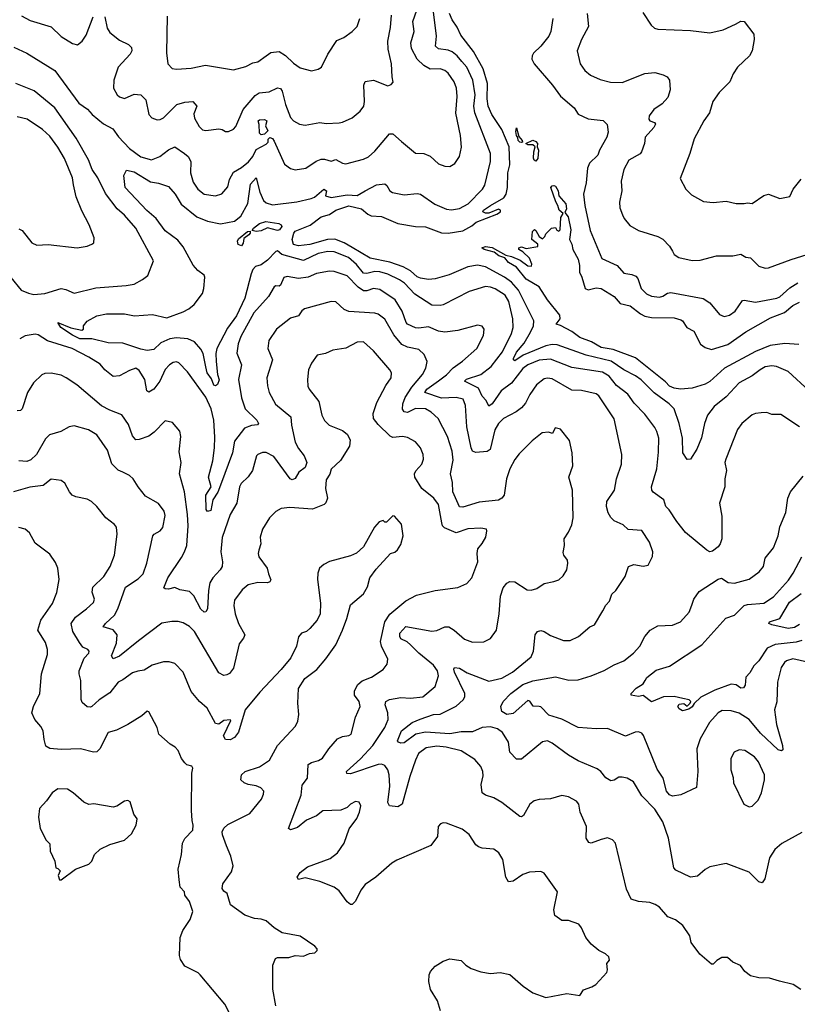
# Model space of a CAD drawing. Extents: x 1245432 to 1420865, y 606325 to 671314.
# Tile 37 of 256: x 1266260 to 1271042, y 653764 to 659817. Entities that reach past the tile are written whole.
import ezdxf

# ---------------------------------------------------------------- set-up
doc = ezdxf.new("R2010")
doc.units = 0

msp = doc.modelspace()

# ---------------------------------------------------------------- linework, layer by layer
at = {"layer": '0CON20XD'}
for points in [[(1268607.6, 659067.6), (1268695, 658997.1), (1268745, 658994.4), (1268785, 658977.8), (1268835, 658930), (1268875, 658915.8), (1268905.7, 658914.3), (1268936.4, 658933.6), (1268964.2, 658975), (1268976.4, 659033.6), (1268971.8, 659105), (1268943, 659243), (1268951.2, 659345), (1268945.3, 659395), (1268932.7, 659435), (1268895, 659487.5), (1268875, 659504.6), (1268845, 659513.8), (1268785, 659511.8), (1268745, 659534.5), (1268704.5, 659575), (1268669.2, 659639.2), (1268664.5, 659675), (1268685.6, 659745), (1268678.8, 659805), (1268702.6, 659875)], [(1266270.9, 659840.9), (1266325, 659811.2), (1266453.6, 659773.6), (1266515, 659714.4), (1266585, 659669.5), (1266615, 659661.8), (1266645, 659684.4), (1266668.5, 659721.5), (1266711.6, 659835)], [(1271054.5, 657314.5), (1270940.9, 657390.9), (1270885, 657390), (1270855, 657402), (1270820.3, 657399.7), (1270785, 657395.8), (1270765, 657387.1), (1270700, 657335), (1270675, 657296.7), (1270602.5, 657115), (1270595.8, 657095), (1270605.5, 657045.5), (1270595.6, 656995), (1270596.9, 656945), (1270563.1, 656845), (1270577.5, 656765), (1270577.5, 656625), (1270568, 656595), (1270555, 656576.7), (1270519.5, 656550.5), (1270505, 656546.2), (1270485, 656556.2), (1270355, 656664.2), (1270301.5, 656731.5), (1270254.7, 656804.7), (1270232.5, 656825), (1270220.8, 656865), (1270155, 656912.9), (1270146.9, 656925), (1270144.5, 656945), (1270177.1, 657055), (1270187.9, 657157.9), (1270189.6, 657245), (1270179.1, 657285), (1270165, 657310.8), (1270105, 657391.4), (1270039.7, 657459.7), (1269999.4, 657515), (1269929.1, 657569.1), (1269885, 657625.3), (1269845, 657650.5), (1269655, 657679.2), (1269525, 657730.5), (1269455, 657724.8), (1269385, 657696.1), (1269355, 657673.6), (1269285, 657581.8), (1269221.8, 657535), (1269165, 657455.6), (1269145, 657442), (1269129.2, 657475), (1269105, 657502), (1269081.8, 657551.8), (1268996, 657595), (1269008, 657608), (1269095.2, 657634.8), (1269159.2, 657685), (1269229.2, 657775), (1269285, 657887.5), (1269294, 657925), (1269293, 657977), (1269267.4, 658085), (1269245, 658122.7), (1269185, 658161.8), (1269155, 658173.2), (1269125, 658176.2), (1269025, 658145.6), (1268865, 658063.5), (1268845, 658059.1), (1268795, 658062.2), (1268690, 658130), (1268626.6, 658196.6), (1268595, 658218.2), (1268525, 658251.6), (1268475, 658266.7), (1268445, 658269.1), (1268395, 658257.6), (1268375, 658259.7), (1268332.3, 658312.3), (1268282.5, 658355), (1268195, 658389.3), (1268155, 658391.3), (1268095, 658378.9), (1268005, 658337.2), (1267873.3, 658373.3), (1267846.2, 658396.2), (1267835, 658392.1), (1267785, 658338.8), (1267745, 658310), (1267709.8, 658300.2), (1267695, 658281.4), (1267683.1, 658255), (1267645.2, 658105), (1267592.6, 657997.4), (1267539, 657921), (1267472.1, 657795), (1267465.7, 657765), (1267468.8, 657715), (1267476.8, 657635), (1267486.9, 657603.1), (1267477.5, 657575), (1267465, 657566.2), (1267455, 657570.4), (1267440, 657610), (1267413, 657645), (1267405, 657682), (1267388.8, 657765), (1267375, 657792.3), (1267336.2, 657836.2), (1267295, 657854.8), (1267225, 657860.2), (1267184.3, 657855), (1267129.2, 657830.8), (1267085, 657788.7), (1267045, 657783.5), (1267005, 657790.9), (1266895, 657828.2), (1266805, 657829.6), (1266705, 657854.7), (1266630, 657855), (1266585, 657876.6), (1266514.4, 657925), (1266495, 657956.2), (1266575, 657922.5), (1266642.7, 657907.3), (1266653.8, 657915), (1266653.3, 657935), (1266675.9, 657964.1), (1266735, 657996.9), (1266795, 658008.6), (1266905, 658009.5), (1266966.8, 657996.8), (1267077.5, 658005), (1267165, 657984.4), (1267265, 658020), (1267300.3, 658039.7), (1267332.9, 658067.1), (1267385.3, 658134.7), (1267393.5, 658165), (1267398.2, 658235), (1267395, 658245.8), (1267356.2, 658275), (1267327, 658307), (1267265, 658420), (1267232.2, 658462.2), (1267155, 658518.2), (1267100.6, 658595), (1267043.2, 658643.2), (1266909.4, 658785), (1266901.4, 658858.6), (1266917.5, 658892.5), (1266965, 658881.5), (1267065, 658819.6), (1267115, 658812), (1267175, 658792.1), (1267216.7, 658745), (1267252.8, 658682.8), (1267350, 658605), (1267415, 658577.5), (1267495, 658561.2), (1267582.1, 658577.9), (1267620.9, 658609.1), (1267663.3, 658686.7), (1267680.6, 658805), (1267715, 658845.7), (1267736.1, 658756.1), (1267759.7, 658705), (1267775, 658691.2), (1267815, 658678.2), (1267965, 658696.3), (1268052.8, 658717.2), (1268074, 658726), (1268130, 658775), (1268146.9, 658765), (1268140, 658735), (1268174.7, 658724.7), (1268275, 658740.2), (1268335, 658736.7), (1268384, 658765), (1268455, 658801), (1268505, 658808.7), (1268518.6, 658798.6), (1268535.4, 658765.4), (1268553.8, 658755), (1268625, 658740.5), (1268705, 658748.1), (1268725, 658744.4), (1268813.4, 658683.4), (1268885, 658651.8), (1268915, 658647.1), (1268965, 658656.4), (1269017.5, 658685), (1269105.6, 658775), (1269119.6, 658800.4), (1269155.3, 658944.7), (1269155.9, 658995), (1269059.4, 659245), (1269052.1, 659285), (1269061.4, 659355), (1269045.8, 659445), (1269009.2, 659525), (1268980.1, 659560.1), (1268950.4, 659595), (1268919.4, 659619.4), (1268895, 659629.3), (1268835, 659636.8), (1268817.5, 659655), (1268822.4, 659715), (1268805.3, 659865)], [(1266783.6, 659835), (1266799.1, 659765), (1266815, 659738.2), (1266875, 659691.5), (1266929.2, 659665), (1266948.1, 659645), (1266950.5, 659625), (1266940, 659605), (1266866.7, 659525), (1266839.4, 659445), (1266837.5, 659395), (1266860.8, 659355), (1266875, 659342.5), (1266905, 659333.1), (1266965, 659359.5), (1267005, 659355.6), (1267035.5, 659325), (1267053.8, 659233.8), (1267073.8, 659213.8), (1267105, 659201.9), (1267125, 659202.9), (1267145, 659214.4), (1267226.2, 659295), (1267275, 659310.8), (1267325, 659313.3), (1267348.8, 659285), (1267331.8, 659238.2), (1267335, 659212), (1267365, 659160.6), (1267385, 659140), (1267404.3, 659135.7), (1267484.1, 659145.9), (1267505, 659142.5), (1267525, 659130), (1267545, 659130), (1267575, 659144), (1267589.2, 659160.8), (1267634.1, 659265), (1267708.7, 659351.3), (1267733.2, 659366.8), (1267795, 659373.3), (1267845, 659398.8), (1267863.4, 659393.4), (1267875, 659378), (1267895.8, 659295), (1267926, 659215), (1267945, 659194.4), (1267981.2, 659175), (1268015, 659167.8), (1268105, 659185.6), (1268145, 659178.5), (1268225, 659182.9), (1268245, 659186), (1268305, 659213.8), (1268355, 659253.8), (1268375.7, 659285), (1268381.2, 659315), (1268376, 659415), (1268385, 659436.2), (1268435, 659444.3), (1268525, 659411.2), (1268545, 659417.5), (1268557, 659433), (1268550, 659465), (1268547.5, 659545), (1268525.4, 659635), (1268524.5, 659685), (1268540.5, 659769.5), (1268546.9, 659845)], [(1267168.1, 659838.1), (1267162.7, 659612.7), (1267172, 659545), (1267197.7, 659517.7), (1267225, 659512.5), (1267315, 659518.9), (1267403.6, 659536.4), (1267575, 659508.1), (1267650.5, 659529.5), (1267695, 659552.2), (1267725, 659557.8), (1267775, 659594.2), (1267805, 659615.7), (1267855, 659621.9), (1267895, 659597.5), (1267945, 659548.9), (1267985, 659521.2), (1268055, 659502.9), (1268095, 659512.5), (1268116.2, 659525), (1268154.3, 659605), (1268210.9, 659689.1), (1268253, 659707), (1268305, 659743.8), (1268335.6, 659774.4), (1268352.5, 659825)], [(1271114.4, 657535), (1270985, 657654.4), (1270914.5, 657684.5), (1270885, 657688.5), (1270845, 657683.1), (1270812.9, 657665), (1270765, 657627.1), (1270685, 657583.8), (1270605, 657498.2), (1270530.6, 657439.4), (1270489.2, 657385), (1270470.9, 657335), (1270453.1, 657246.9), (1270425, 657176), (1270385.7, 657114.3), (1270365, 657113.8), (1270338.9, 657155), (1270335.4, 657245), (1270315.3, 657335.3), (1270285.3, 657425.3), (1270254.4, 657455), (1270162.6, 657522.6), (1270082.3, 657602.3), (1270047.8, 657627.8), (1269975, 657664.7), (1269898.1, 657718.1), (1269744.5, 657754.5), (1269565, 657818), (1269535, 657820.4), (1269495, 657812.5), (1269356.2, 657753.8), (1269305, 657719.6), (1269296.9, 657725), (1269297.3, 657735), (1269315, 657773.3), (1269362.5, 657827.5), (1269401, 657895), (1269419.2, 657935), (1269421.6, 657965), (1269327.8, 658155), (1269285, 658203.8), (1269241.8, 658235), (1269125, 658298.4), (1269075, 658308.8), (1269015, 658298.4), (1268902, 658248), (1268815, 658224.2), (1268775, 658220.3), (1268725, 658228.6), (1268705, 658237.1), (1268663.5, 658273.5), (1268617.4, 658297.4), (1268535.4, 658325.4), (1268415, 658351.2), (1268305, 658416.1), (1268255.8, 658445.8), (1268197.8, 658467.8), (1268153.4, 658466.6), (1268045, 658434.7), (1267975, 658426.8), (1267945, 658434.6), (1267935.4, 658465), (1267945.7, 658505), (1267955, 658517.7), (1268046.5, 658553.5), (1268115, 658605.9), (1268165, 658619.4), (1268205, 658646.1), (1268285, 658672.6), (1268361.9, 658655), (1268400.6, 658620.6), (1268421.2, 658611.2), (1268485, 658607.1), (1268585, 658564.9), (1268695, 658545.5), (1268755, 658542.9), (1268855, 658506.5), (1268895, 658504.4), (1268985, 658519.7), (1269040.8, 658549.2), (1269068.2, 658571.8), (1269195, 658620.8), (1269216.1, 658635), (1269216.8, 658646.8), (1269205, 658651.8), (1269145, 658628.1), (1269125, 658627.1), (1269108.8, 658635), (1269113.1, 658645), (1269155, 658675.6), (1269237.2, 658722.8), (1269251.3, 658745), (1269260, 658785), (1269261.1, 658875), (1269273.8, 658925), (1269269.3, 659035), (1269225, 659141.5), (1269163.4, 659233.4), (1269141.5, 659285), (1269135, 659330), (1269137.1, 659425), (1269110.2, 659515), (1269051.4, 659621.3), (1268972.6, 659722.6), (1268951.3, 659771.3), (1268918.7, 659815), (1268902.6, 659855)], [(1269539.4, 659825), (1269526.7, 659745), (1269515, 659716.2), (1269465, 659654.3), (1269419.4, 659610.6), (1269410.9, 659595), (1269409.5, 659575), (1269423.6, 659545), (1269535.6, 659415), (1269585, 659347.5), (1269668.8, 659275), (1269695, 659236.7), (1269755, 659206.9), (1269847.3, 659197.3), (1269872.2, 659172.2), (1269878.2, 659125), (1269870.5, 659095), (1269825.8, 659015), (1269815.6, 658985), (1269764.8, 658935.2), (1269750.8, 658905), (1269742.7, 658815), (1269727.1, 658745), (1269735.8, 658675), (1269768.9, 658521.1), (1269839.8, 658349.8), (1269935, 658305.7), (1269975, 658258.6), (1270025, 658250.5), (1270049.4, 658239.4), (1270060.6, 658225), (1270080.9, 658165), (1270115, 658131.1), (1270145, 658116.4), (1270195, 658110.9), (1270215, 658116.7), (1270243.9, 658136.1), (1270265, 658138.9), (1270462.5, 658102.5), (1270505, 658077.1), (1270563.8, 658005), (1270591.3, 657991.3), (1270625, 658000.6), (1270659.2, 658025), (1270705, 658090.6), (1270715, 658093.5), (1270785, 658080), (1270915, 658104.1), (1270935, 658113.9), (1270995, 658168.9), (1271045, 658198.8)], [(1269750.5, 659855), (1269758.5, 659775), (1269715.7, 659694.3), (1269689.2, 659625), (1269707.5, 659545), (1269734.4, 659504.4), (1269770, 659475), (1269829.7, 659449.7), (1269893, 659433), (1269965, 659431.4), (1270105, 659486.5), (1270165, 659491.5), (1270218, 659478), (1270241.2, 659465), (1270255.6, 659445.6), (1270260.8, 659385), (1270245, 659338.8), (1270211.1, 659298.9), (1270159.2, 659265), (1270130.6, 659225), (1270129.4, 659205), (1270135, 659196), (1270164.2, 659184.2), (1270169.2, 659175), (1270159.6, 659155), (1270106.7, 659095), (1270102.9, 659055), (1270084, 659005), (1270075, 658992.5), (1270005, 658954), (1269974.3, 658895), (1269959.2, 658825), (1269961.9, 658765), (1269948.9, 658695), (1269951.3, 658661.3), (1269967.4, 658617.4), (1269977.5, 658595), (1270011.4, 658551.4), (1270065, 658520), (1270183.4, 658483.4), (1270215, 658467.5), (1270255.8, 658425), (1270274.5, 658394.5), (1270285, 658374), (1270313.3, 658355), (1270395, 658335.8), (1270445, 658339.2), (1270545, 658364.4), (1270645, 658365.8), (1270695, 658375.7), (1270725, 658358), (1270755, 658352.9), (1270805, 658302.5), (1270845, 658290), (1270865, 658291.9), (1271005, 658343.5), (1271135, 658382.9)], [(1270091.7, 659861.7), (1270142.4, 659782.4), (1270164.5, 659764.5), (1270185, 659759.4), (1270385, 659750), (1270505, 659737.1), (1270585.5, 659754.5), (1270660.9, 659789.1), (1270695, 659807.1), (1270715.7, 659805.7), (1270775, 659727.5), (1270776, 659695), (1270764, 659625), (1270747.5, 659595), (1270674.2, 659525.8), (1270646.7, 659485), (1270626.7, 659435), (1270561, 659369), (1270522.5, 659315), (1270502, 659245), (1270467.5, 659195), (1270407.5, 659085), (1270380, 658995), (1270320.7, 658840.7), (1270356.7, 658775), (1270390.3, 658740.3), (1270465, 658700), (1270525, 658693.1), (1270605, 658700.6), (1270665, 658686), (1270715, 658686.2), (1270735, 658692), (1270765, 658687.5), (1270836.7, 658736.7), (1270865, 658743.8), (1270935, 658716.7), (1270995, 658730), (1271016.7, 658775), (1271065, 658837.5)], [(1266225, 659647.1), (1266305, 659611.9), (1266475.8, 659505), (1266625, 659304.4), (1266677.3, 659267.3), (1266705.5, 659235), (1266775, 659176.5), (1266833.5, 659145), (1266867.7, 659097.7), (1266935.3, 659025.3), (1267005, 658973.8), (1267070, 658955), (1267122.5, 658975), (1267175, 659017.8), (1267215, 659036), (1267274, 658995), (1267295.7, 658975), (1267312, 658945), (1267311.4, 658875), (1267327.8, 658817.8), (1267355.6, 658775.6), (1267395, 658744.2), (1267465, 658734), (1267502.7, 658747.3), (1267539.7, 658790.3), (1267550, 658835), (1267575, 658880), (1267625, 658908.6), (1267667, 658943), (1267694.7, 658975.3), (1267715, 659018.6), (1267775, 659052.5), (1267787.5, 659065), (1267788.3, 659081.7), (1267798.3, 659091.7), (1267815, 659086.7), (1267825, 659070), (1267889.5, 658929.5), (1267925, 658902), (1267955, 658894), (1268020, 658905), (1268083.8, 658946.2), (1268115, 658958.8), (1268135, 658959.6), (1268175, 658947.5), (1268205, 658956.7), (1268245, 658934.6), (1268265, 658931.2), (1268375, 658960), (1268405, 658974.6), (1268445, 659008.2), (1268535, 659116), (1268555, 659114.2), (1268607.6, 659067.6)], [(1266205, 658231.8), (1266270.5, 658155), (1266314, 658135), (1266347.8, 658127.8), (1266415, 658134), (1266515, 658163.8), (1266545, 658157.8), (1266595, 658136.5), (1266727.9, 658167.9), (1266915, 658182.2), (1266965, 658191.9), (1267015, 658218.8), (1267048.8, 658245), (1267083.3, 658335), (1266974.4, 658535), (1266905, 658615.6), (1266860.6, 658655), (1266788.5, 658748.5), (1266741.1, 658845), (1266705.5, 658895.5), (1266683.4, 658955), (1266607.8, 659087.8), (1266477.5, 659275), (1266348.7, 659378.7), (1266235.8, 659425)], [(1266255, 658530.6), (1266275, 658520), (1266334.3, 658444.3), (1266365, 658431.2), (1266435, 658434.2), (1266614.1, 658414.1), (1266675, 658424.2), (1266705, 658437.5), (1266716.7, 658445), (1266717.5, 658475), (1266687.8, 658555), (1266642.7, 658642.7), (1266608.3, 658728.3), (1266591.1, 658801.1), (1266585.4, 658845), (1266535, 658963.1), (1266495, 659033.3), (1266445, 659100.6), (1266401.2, 659141.2), (1266305.8, 659205), (1266245, 659220)], [(1267745, 659108.8), (1267735, 659120), (1267733.1, 659173.1), (1267726.7, 659195), (1267735, 659201.2), (1267765, 659202.9), (1267780.8, 659195), (1267772.5, 659165), (1267786, 659134), (1267765, 659112.5), (1267745, 659108.8)], [(1269345, 659062.9), (1269335, 659064), (1269325, 659074.5), (1269322.9, 659092.9), (1269314.3, 659105), (1269310.4, 659129.6), (1269315, 659152.5), (1269328.6, 659098.6), (1269350.5, 659075), (1269351.2, 659065), (1269345, 659062.9)], [(1269435, 658947.7), (1269423.3, 658953.3), (1269420.7, 658965), (1269421.4, 659005), (1269430.8, 659035), (1269415, 659047.8), (1269385, 659048.6), (1269372, 659055), (1269415, 659075.3), (1269435, 659067.3), (1269443.5, 659055), (1269443.3, 659035), (1269451.3, 659015), (1269446.4, 658963.6), (1269435, 658947.7)], [(1271050.4, 657819.6), (1270965, 657826.5), (1270875, 657813.3), (1270785, 657776.4), (1270593.8, 657675), (1270505, 657592.9), (1270475, 657576.4), (1270395, 657552.3), (1270324.5, 657545.5), (1270285, 657551.8), (1270255.7, 657565), (1270231.6, 657591.6), (1270047.3, 657737.3), (1269910.4, 657790.4), (1269835, 657802.7), (1269777.1, 657837.1), (1269705, 657863.5), (1269655, 657900.8), (1269585, 657936.7), (1269560, 657945), (1269582.9, 657977.1), (1269581.3, 658001.3), (1269505.7, 658095), (1269454, 658175), (1269375, 658220.8), (1269314.8, 658294.8), (1269265.5, 658325), (1269243, 658353), (1269205.8, 658365), (1269177.5, 658387.5), (1269116.7, 658405), (1269102.5, 658415), (1269125, 658421.8), (1269165, 658416.1), (1269248.8, 658368.8), (1269285, 658360.8), (1269338.1, 658338.1), (1269385, 658304), (1269408.3, 658301.7), (1269410, 658315), (1269395, 658350), (1269355, 658390), (1269330, 658405), (1269330, 658415), (1269345, 658420), (1269375, 658410), (1269446.4, 658423.6), (1269446.4, 658436.4), (1269410, 658465), (1269413.3, 658515), (1269425, 658527.5), (1269435, 658520), (1269453.6, 658483.6), (1269475, 658470), (1269490, 658485), (1269495, 658500), (1269530, 658535), (1269555, 658540), (1269563.6, 658523.6), (1269575, 658516.7), (1269583.3, 658525), (1269588.5, 658601.5), (1269602, 658625), (1269576.8, 658645), (1269570.3, 658675), (1269557.4, 658697.4), (1269525.4, 658785), (1269534, 658796), (1269545, 658798.6), (1269555, 658793.3), (1269572.3, 658765), (1269575.6, 658735), (1269617.8, 658685), (1269622.7, 658655), (1269612.3, 658632.3), (1269632.7, 658605), (1269648.6, 658525), (1269640.8, 658465), (1269655, 658437.5), (1269660.6, 658405), (1269693.8, 658345), (1269703.3, 658305), (1269702.1, 658265), (1269717.7, 658235), (1269736.7, 658165), (1269755, 658155.4), (1269805, 658169.4), (1269835, 658163.6), (1269915.8, 658115), (1269953, 658073), (1270015, 658057.5), (1270077.9, 658007.9), (1270105, 657994.6), (1270145, 657986), (1270285, 657984), (1270325, 657971.4), (1270335.7, 657965), (1270362.5, 657925), (1270405, 657902.5), (1270447.5, 657822.5), (1270475, 657801.2), (1270515, 657790.3), (1270615, 657820.3), (1270725, 657897.5), (1270876, 657984), (1270963.4, 658016.6), (1271015, 658060.6), (1271055, 658079.7)], [(1267715, 658514.6), (1267690.9, 658520.9), (1267698.8, 658535), (1267735, 658563.2), (1267774.1, 658575.9), (1267854.1, 658564.1), (1267868.9, 658555), (1267871.9, 658545), (1267858, 658525), (1267845, 658520), (1267785, 658536.7), (1267745, 658519.7), (1267715, 658514.6)], [(1267625, 658427.5), (1267604.5, 658435), (1267600.4, 658455), (1267605, 658470), (1267661.9, 658515), (1267677.5, 658517.5), (1267677.8, 658505), (1267669.4, 658495), (1267637.8, 658472.2), (1267635, 658443.8), (1267625, 658427.5)], [(1271069.8, 654820.2), (1270947.4, 654752.6), (1270904.3, 654715.7), (1270871.2, 654665), (1270841.2, 654535), (1270825, 654510), (1270805, 654516.7), (1270745, 654576.2), (1270605, 654628.8), (1270505, 654608.8), (1270475, 654593.8), (1270427.2, 654552.8), (1270385, 654545.6), (1270295, 654589.2), (1270282.6, 654602.6), (1270249.6, 654785), (1270214.5, 654885), (1270165, 654964.4), (1270086, 655046), (1270035, 655132), (1269995, 655154.3), (1269965, 655161.1), (1269945, 655160), (1269915, 655141.4), (1269895, 655137.1), (1269865, 655156), (1269834.4, 655194.4), (1269812.1, 655212.1), (1269695, 655260.5), (1269634.2, 655295), (1269535, 655369.4), (1269505, 655384.4), (1269475, 655376.7), (1269345, 655270.8), (1269315, 655270.8), (1269274.3, 655315), (1269265.7, 655375), (1269230, 655435), (1269197.6, 655457.6), (1269155, 655470.8), (1269105, 655466.5), (1269045, 655439.7), (1268975, 655439.8), (1268905, 655427.4), (1268755, 655438.1), (1268696, 655424), (1268625, 655370.7), (1268605, 655368.5), (1268588.8, 655375), (1268584.5, 655384.5), (1268608.9, 655445), (1268673.2, 655496.8), (1268722.4, 655517.6), (1268805, 655545.7), (1268845, 655548.6), (1268945, 655595.9), (1268988.2, 655635), (1268997.3, 655655), (1268997.8, 655675), (1268934.1, 655805), (1268929.4, 655825), (1268934.5, 655835.5), (1268965, 655830.9), (1269011, 655801), (1269145, 655750), (1269225, 655768.5), (1269290, 655805), (1269405, 655900), (1269420, 655935), (1269430.5, 656035), (1269445, 656056.9), (1269465, 656061.5), (1269485, 656055.4), (1269525, 656030.9), (1269605, 656000), (1269645, 656000), (1269696.7, 656025), (1269766.7, 656085), (1269795, 656096.2), (1269846.7, 656183.3), (1269865, 656218.8), (1269887.9, 656242.1), (1269900.8, 656285), (1269925, 656308), (1269982.5, 656395), (1270003.6, 656456.4), (1270037, 656467), (1270095, 656456.7), (1270125, 656463.3), (1270152.3, 656517.7), (1270154, 656545), (1270132.9, 656605), (1270085, 656676.2), (1270002.6, 656682.6), (1269971.2, 656711.2), (1269915, 656737.1), (1269895, 656757.1), (1269879.6, 656785), (1269868.5, 656825), (1269870, 656855), (1269918.5, 656925), (1269930, 656995), (1269961.2, 657085), (1269962.7, 657145), (1269915, 657364.2), (1269820.6, 657505), (1269806, 657516), (1269715, 657537.5), (1269655, 657539.2), (1269535, 657609.6), (1269505, 657613.6), (1269485, 657608.5), (1269438.1, 657571.9), (1269396.9, 657513.1), (1269369.9, 657460.1), (1269345, 657431.1), (1269314.1, 657405.9), (1269235, 657365.5), (1269203.8, 657335), (1269181.9, 657295), (1269153.8, 657175), (1269135, 657163.4), (1269065, 657157.1), (1269045.2, 657165.2), (1269036.5, 657185), (1269009.6, 657315), (1269002.1, 657445), (1268986.7, 657485), (1268945, 657495.3), (1268855, 657489.6), (1268751.5, 657525), (1268764.7, 657545), (1268835, 657597), (1268885, 657632.8), (1268925, 657677.3), (1268982.9, 657717.1), (1269070.8, 657795), (1269111.9, 657875), (1269115.8, 657915), (1269105, 657933.8), (1269075, 657939.2), (1268955, 657905.6), (1268875, 657896.2), (1268835, 657902.9), (1268775, 657929.6), (1268715, 657920.7), (1268695, 657923.1), (1268645, 657945.4), (1268636.1, 657955), (1268613.2, 658025), (1268569.6, 658095), (1268475, 658158.1), (1268435, 658163.6), (1268395, 658150.5), (1268375, 658151), (1268341.8, 658171.8), (1268275, 658242.7), (1268195, 658269.1), (1268165, 658270.4), (1268085, 658255.9), (1268034.2, 658235), (1267975, 658225.9), (1267905, 658238.2), (1267885, 658231.1), (1267864.6, 658185.4), (1267855, 658178.9), (1267835, 658181.1), (1267826, 658174), (1267790.9, 658115), (1267699.3, 658015), (1267620.8, 657869.2), (1267603.5, 657825), (1267596, 657766), (1267623.9, 657695), (1267605.9, 657605), (1267625, 657493.3), (1267647.3, 657425), (1267718.2, 657355), (1267728.1, 657335), (1267722.7, 657327.3), (1267685, 657323.2), (1267643.6, 657306.4), (1267581.2, 657225), (1267569.8, 657155), (1267494.6, 656955.4), (1267478.1, 656911.9), (1267448.5, 656865), (1267435, 656800), (1267415, 656792.9), (1267407.5, 656805), (1267404.3, 656895), (1267437.8, 656945), (1267421.3, 657005), (1267447.7, 657105), (1267458.1, 657185), (1267461.2, 657251.2), (1267454.6, 657355), (1267437.8, 657425), (1267405, 657497.1), (1267292.9, 657652.9), (1267238.3, 657708.3), (1267225, 657714), (1267205, 657710), (1267180.8, 657695), (1267155, 657667.1), (1267121.5, 657595), (1267085.6, 657545), (1267055, 657527.8), (1267041.5, 657535), (1267029.3, 657605), (1266995, 657660), (1266975, 657674.4), (1266935, 657659.4), (1266875, 657627.5), (1266835, 657623.5), (1266784.1, 657664.1), (1266755, 657699.4), (1266685, 657742.5), (1266582.9, 657795), (1266431.9, 657841.9), (1266375, 657879.6), (1266355, 657884.6), (1266295, 657873.9), (1266260.4, 657855)], [(1271063.3, 653855), (1271015.8, 653885.8), (1270933.3, 653906.7), (1270870, 653925), (1270805, 653926.9), (1270755, 653940), (1270720, 653965), (1270692, 654002), (1270645, 654024), (1270612.3, 654052.3), (1270578.3, 654051.7), (1270547, 654033), (1270525, 654010), (1270515, 654010), (1270442, 654072), (1270388.8, 654145), (1270382, 654185), (1270337.9, 654247.9), (1270292.7, 654282.7), (1270245, 654302), (1270195, 654360.8), (1270167.9, 654377.9), (1270135, 654389.2), (1270065, 654395.7), (1270020.8, 654410.8), (1269992.1, 654472.1), (1269924.2, 654755), (1269905, 654775.8), (1269875, 654786.9), (1269835, 654778.1), (1269775, 654754.3), (1269759.7, 654759.7), (1269744.4, 654785), (1269745, 654856.7), (1269706.2, 654945), (1269698.8, 654995), (1269683.9, 655013.9), (1269635, 655040), (1269595, 655048), (1269525, 655027.5), (1269455, 655024), (1269424.1, 655015.9), (1269396.7, 654995), (1269358.8, 654925), (1269345, 654916), (1269335, 654918), (1269225, 655005.5), (1269175, 655034.4), (1269125, 655050.8), (1269105, 655063.8), (1269098.6, 655115), (1269110.7, 655169.3), (1269108.7, 655195), (1269095.3, 655225.3), (1269059.6, 655269.6), (1268975, 655321.4), (1268883.3, 655345), (1268825, 655350.6), (1268760.1, 655339.9), (1268713.5, 655305), (1268693.8, 655265), (1268659.6, 655165), (1268612.3, 654995), (1268585, 654978.5), (1268534.5, 654984.5), (1268524.8, 655005), (1268536.6, 655105), (1268531.6, 655175), (1268525, 655205.6), (1268505, 655232.9), (1268485, 655240.7), (1268465, 655238.8), (1268295, 655180), (1268272.9, 655182.9), (1268270, 655195), (1268356.9, 655273.1), (1268432.7, 655355), (1268505.4, 655465), (1268526, 655515), (1268523.2, 655555), (1268508.5, 655605), (1268511.5, 655625), (1268535, 655638.7), (1268605, 655651.1), (1268664.2, 655645.8), (1268740, 655655), (1268815, 655717.5), (1268835.8, 655784.2), (1268830, 655815), (1268805, 655848.8), (1268715, 655922.1), (1268663.6, 655973.6), (1268642.7, 655992.7), (1268605, 656010), (1268596.9, 656025), (1268598.6, 656045), (1268635, 656087.1), (1268795, 656057.3), (1268825, 656062.2), (1268875, 656083.8), (1268900, 656085), (1268931.9, 656065), (1268995, 656008.6), (1269045, 655990.6), (1269115, 655992.9), (1269155, 656012.5), (1269191.4, 656065), (1269208.5, 656165), (1269216.1, 656273.9), (1269233.6, 656325), (1269255, 656353.1), (1269275, 656363.3), (1269305, 656361.4), (1269381.7, 656311.7), (1269405, 656309.2), (1269439.3, 656320.7), (1269485, 656351.9), (1269545, 656362.5), (1269575, 656374), (1269602.3, 656397.7), (1269623.8, 656435), (1269631.2, 656475), (1269628.8, 656495), (1269606.7, 656525), (1269602.3, 656542.3), (1269611.2, 656585), (1269608, 656625), (1269634.1, 656665.9), (1269655, 656712.5), (1269664.4, 656755.6), (1269658.6, 656925), (1269637.1, 657005), (1269661.1, 657075), (1269658.5, 657155), (1269640.8, 657230.8), (1269585, 657299.2), (1269552.9, 657307.1), (1269537.5, 657272.5), (1269512.3, 657282.3), (1269473, 657277), (1269411.1, 657228.9), (1269332.2, 657147.8), (1269305, 657114), (1269273.9, 657056.1), (1269254.4, 656995), (1269238.6, 656895), (1269224.5, 656875.5), (1269205, 656863.3), (1269085, 656850), (1268985, 656820), (1268965, 656821.9), (1268924.3, 656915), (1268922.7, 656972.7), (1268910, 657025), (1268925, 657110), (1268919.4, 657165), (1268891.1, 657255), (1268833.3, 657365), (1268791.5, 657405), (1268755, 657425.4), (1268695, 657426.2), (1268645, 657402.7), (1268625, 657406), (1268613.6, 657423.6), (1268616, 657455), (1268631.1, 657495), (1268672, 657558), (1268736.9, 657635), (1268758.2, 657675), (1268765.4, 657715.4), (1268748.3, 657758.3), (1268715, 657789.6), (1268644, 657804), (1268611.1, 657821.1), (1268560.5, 657880.5), (1268505.4, 657975), (1268465, 658006.9), (1268445, 658013.8), (1268283.3, 658023.3), (1268256.2, 658036.2), (1268205, 658082.2), (1268175, 658085.5), (1268010.7, 658039.3), (1267995, 658028), (1267974.3, 657995.7), (1267925, 657981.4), (1267839.2, 657915), (1267791.5, 657845), (1267785.5, 657795), (1267814.4, 657725), (1267780.8, 657615), (1267784.6, 657565.4), (1267795.3, 657525.3), (1267832.4, 657452.4), (1267926.7, 657375), (1267930.8, 657325), (1267955, 657218.8), (1267975, 657180), (1268009.4, 657135), (1268025.7, 657095), (1268015.7, 657065), (1267976.9, 657035), (1267955, 656995.8), (1267935, 656988.8), (1267924, 656995), (1267822.5, 657132.5), (1267775, 657155.4), (1267753.7, 657156.3), (1267723.8, 657145), (1267716, 657135), (1267691.1, 657045), (1267665, 657006.7), (1267623.1, 656965), (1267612.5, 656945), (1267595.6, 656845), (1267555.3, 656774.7), (1267506.2, 656633.8), (1267497.2, 656545), (1267508.2, 656485), (1267504.5, 656455), (1267493.6, 656435), (1267447.3, 656385), (1267430, 656355), (1267421.5, 656308.5), (1267415.6, 656195), (1267405, 656176), (1267395, 656174.4), (1267375, 656192.2), (1267331.2, 656275), (1267305, 656301.2), (1267245, 656312.8), (1267215, 656326.2), (1267175, 656315.6), (1267155, 656317.5), (1267147.5, 656325), (1267172, 656385), (1267255, 656511.1), (1267274.8, 656545), (1267288.4, 656585), (1267295.7, 656705), (1267292.4, 656775), (1267273.2, 656915), (1267242.5, 657025), (1267252.5, 657095), (1267240.2, 657160.2), (1267251.4, 657255), (1267245, 657287.5), (1267200.7, 657340.7), (1267155, 657350), (1267087.7, 657282.3), (1267055, 657257.5), (1266995, 657235.6), (1266974.7, 657234.7), (1266955, 657258), (1266929.1, 657329.1), (1266888.6, 657388.6), (1266815, 657415.5), (1266763, 657443), (1266612.6, 657572.6), (1266545.4, 657615.4), (1266515, 657631.9), (1266455, 657644.4), (1266415, 657641.4), (1266396.8, 657633.2), (1266346.4, 657583.6), (1266309.2, 657525), (1266275, 657424.2), (1266265, 657413.6), (1266245, 657411.8)], [(1268848, 653725), (1268830, 653785), (1268785.7, 653855), (1268775.5, 653905), (1268777.3, 653945), (1268785.6, 653965), (1268815, 653997.9), (1268865, 654029.2), (1268905, 654043.6), (1268974.2, 654034.2), (1269004, 654005), (1269036.7, 653985), (1269095, 653964.5), (1269155, 653952.9), (1269215, 653958.8), (1269275, 653948), (1269356.2, 653875), (1269416, 653835), (1269495, 653805.8), (1269625, 653830), (1269705, 653819.2), (1269726.4, 653853.6), (1269777.6, 653872.4), (1269803.8, 653885), (1269869.7, 653960.3), (1269874.2, 653975.8), (1269870, 654015), (1269887.5, 654035), (1269883.3, 654055), (1269863.3, 654075), (1269822, 654095), (1269774.6, 654134.6), (1269742.5, 654175), (1269715.8, 654235), (1269697.5, 654257.5), (1269635, 654278.6), (1269595, 654279.2), (1269550.9, 654310.9), (1269545.7, 654345), (1269566.9, 654455), (1269485, 654570), (1269465, 654581.2), (1269395, 654575.7), (1269355, 654561.9), (1269295, 654520.9), (1269266.9, 654516.9), (1269248.9, 654545), (1269230.6, 654655), (1269206.2, 654695), (1269175, 654717.5), (1269105, 654723.8), (1269081.4, 654731.4), (1269064.4, 654744.4), (1269025, 654808.8), (1268981.7, 654841.7), (1268885, 654878), (1268865, 654880), (1268847.1, 654872.9), (1268833.3, 654856.7), (1268828.8, 654795), (1268788.9, 654741.1), (1268579.3, 654650.7), (1268548.6, 654631.4), (1268450.8, 654545), (1268385, 654500.6), (1268357.3, 654465), (1268325, 654398.8), (1268305, 654377.5), (1268295, 654376.7), (1268275, 654393.8), (1268225, 654461.9), (1268193.4, 654483.4), (1268105, 654519.6), (1268015, 654542.5), (1267975, 654531.2), (1267966.7, 654545), (1267986, 654575), (1268030.8, 654609.2), (1268168.7, 654661.3), (1268215.6, 654695), (1268256.2, 654755), (1268286.3, 654843.7), (1268332.9, 654907.1), (1268350.8, 654945), (1268358, 654985), (1268347.3, 655007.3), (1268325, 655010.8), (1268293.8, 654995), (1268273.3, 654975), (1268235, 654958.6), (1268125, 654952.9), (1268085, 654923.5), (1268025, 654897.1), (1267968, 654852), (1267925, 654837.5), (1267913.8, 654845), (1267990.5, 655049.5), (1267997.9, 655112.1), (1268029.2, 655155), (1268035, 655238.8), (1268055, 655250.6), (1268098, 655262), (1268122.7, 655277.3), (1268161.4, 655335), (1268215, 655396), (1268245, 655410.8), (1268285, 655415.7), (1268298.1, 655425), (1268325, 655530), (1268353.8, 655595), (1268347.1, 655625), (1268320, 655665), (1268318.3, 655691.7), (1268340.6, 655729.4), (1268367.3, 655752.7), (1268424.6, 655775.4), (1268495, 655822.9), (1268520.8, 655855), (1268524.2, 655885), (1268485.3, 655965.3), (1268479.2, 655995), (1268505.3, 656114.7), (1268537.2, 656162.8), (1268635.3, 656244.7), (1268699.9, 656280.1), (1268815, 656307.3), (1268955, 656325.8), (1269009.8, 656350.2), (1269041.1, 656385), (1269078.5, 656485), (1269074, 656535), (1269078, 656565), (1269105, 656596.7), (1269126, 656635), (1269133.8, 656675), (1269130, 656685), (1269095, 656691.5), (1269015, 656687.5), (1268945, 656663.3), (1268873.2, 656693.2), (1268861.2, 656705), (1268855.4, 656724.6), (1268835, 656836.9), (1268807.8, 656875), (1268733.1, 656935), (1268690, 657005), (1268688.6, 657025), (1268695.5, 657044.5), (1268732.9, 657085), (1268744.4, 657115), (1268741.5, 657145), (1268724.5, 657185), (1268695, 657221.9), (1268645, 657249.5), (1268615, 657254.4), (1268555, 657249.5), (1268537.6, 657257.6), (1268465, 657328.1), (1268436.9, 657365), (1268433.9, 657396.1), (1268457, 657463), (1268512, 657568), (1268544.3, 657615), (1268546.7, 657645), (1268535.6, 657665), (1268435, 657780.5), (1268375, 657836.5), (1268335, 657834.3), (1268265, 657798.6), (1268185, 657786), (1268140, 657765), (1268090, 657755), (1268054, 657705), (1268036, 657665), (1268029.2, 657605), (1268032.9, 657565), (1268041.4, 657545), (1268100.2, 657470.2), (1268119.2, 657385), (1268135, 657353.8), (1268163.3, 657325), (1268245, 657291.4), (1268275, 657269.2), (1268293.3, 657235), (1268288.9, 657195), (1268233.7, 657106.3), (1268175.4, 657054.6), (1268167.4, 657022.6), (1268145, 656988.8), (1268140.6, 656935), (1268152.7, 656875), (1268143.3, 656846.7), (1268132.9, 656837.1), (1268061.8, 656808.2), (1267921.4, 656818.6), (1267868.9, 656811.1), (1267835, 656794.3), (1267795.7, 656755), (1267753.8, 656685), (1267740, 656635), (1267742.2, 656595), (1267731.9, 656555)], [(1267731.9, 656555), (1267727.1, 656535), (1267731.4, 656515), (1267782.5, 656445), (1267789.7, 656409.7), (1267805.6, 656374.4), (1267798.3, 656361.7), (1267785, 656355.8), (1267725, 656356.5), (1267665, 656342.9), (1267628.9, 656311.1), (1267582.1, 656247.9), (1267577.1, 656215), (1267585.6, 656165), (1267605.3, 656105.3), (1267644.3, 656035), (1267636.9, 656015), (1267610.3, 655979.7), (1267575, 655830), (1267551.3, 655798.7), (1267535, 655788.6), (1267515, 655785.8), (1267485, 655801.9), (1267335.6, 656055), (1267305, 656086.9), (1267265, 656109.4), (1267235, 656116.7), (1267195, 656116.5), (1267135, 656106.8), (1266992, 655998), (1266875, 655903.8), (1266835, 655888.5), (1266825.4, 655905.4), (1266855.2, 655985), (1266860, 656035), (1266836.2, 656066.2), (1266774.4, 656085), (1266787.5, 656105), (1266843.2, 656156.8), (1266863.2, 656195), (1266911.6, 656328.4), (1266989.8, 656380.3), (1267018.9, 656411.1), (1267041.8, 656475), (1267080, 656645), (1267086.7, 656655), (1267125, 656675.7), (1267141.4, 656695), (1267155, 656770), (1267148.9, 656795), (1267115, 656842.5), (1267035, 656887.5), (1266988, 656945), (1266959.2, 656995), (1266936, 657015), (1266895, 657035.6), (1266865, 657046.9), (1266826.7, 657086.7), (1266800.8, 657170.8), (1266734.6, 657264.6), (1266683.8, 657295), (1266595, 657319.5), (1266565, 657314.4), (1266513.7, 657286.3), (1266444.3, 657265), (1266419.8, 657240.2), (1266364.1, 657145), (1266328.2, 657111.8), (1266305, 657101.9), (1266255, 657105.8)], [(1267835.5, 653755.5), (1267816.6, 653856.6), (1267817.5, 654005), (1267832.5, 654045), (1267845, 654051.2), (1267915, 654052.5), (1267955, 654063.8), (1268005, 654060), (1268043, 654077), (1268075, 654080), (1268090, 654095), (1268090, 654105), (1268075, 654122.5), (1267985, 654184), (1267875, 654204.3), (1267825, 654234.4), (1267775, 654278.1), (1267745, 654288.1), (1267705, 654291.4), (1267645, 654311.4), (1267557.5, 654375), (1267536.2, 654445), (1267515, 654459.2), (1267505.7, 654475.7), (1267508.6, 654505), (1267562, 654578), (1267572.5, 654615), (1267559.1, 654675), (1267531.7, 654738.3), (1267507.3, 654805), (1267506.1, 654825), (1267515, 654846.9), (1267540.4, 654869.6), (1267675, 654936.9), (1267746.7, 655025), (1267760, 655055), (1267761.2, 655075), (1267743.3, 655095), (1267715, 655107.5), (1267664.5, 655114.5), (1267640, 655125), (1267621.2, 655145), (1267624, 655175), (1267647.5, 655195), (1267735, 655223.1), (1267796, 655264), (1267845, 655355.8), (1267956.7, 655475), (1267970, 655505), (1267977.5, 655545), (1267970, 655615), (1267975.8, 655705), (1268013, 655767), (1268088.3, 655821.7), (1268143, 655887), (1268205, 655973.3), (1268244.4, 656065), (1268272.5, 656135), (1268295, 656220), (1268375, 656286.7), (1268398.8, 656331.2), (1268412.5, 656385), (1268451.9, 656438.1), (1268540, 656535), (1268567, 656543), (1268583, 656557), (1268605, 656590), (1268618.8, 656645), (1268608.8, 656715), (1268565.5, 656765.5), (1268555, 656766.2), (1268515, 656727.5), (1268505, 656727.5), (1268495, 656737.5), (1268470.5, 656729.5), (1268442.4, 656697.6), (1268375, 656576.2), (1268331.7, 656538.3), (1268295, 656520.8), (1268165, 656486.2), (1268131.2, 656468.8), (1268104.2, 656445.8), (1268093.8, 656415), (1268092.5, 656375), (1268109.7, 656229.7), (1268108.6, 656165), (1268090, 656125), (1268045, 656074), (1268025, 656056.2), (1267992.5, 656045), (1267975, 656022.5), (1267962.5, 655965), (1267928.1, 655895), (1267867.7, 655822.3), (1267736.1, 655683.9), (1267646.7, 655575), (1267605, 655436.7), (1267582, 655405), (1267555, 655389.2), (1267525, 655392), (1267513.1, 655415), (1267558.3, 655508.3), (1267555, 655512.5), (1267515, 655509.4), (1267485, 655485.7), (1267465, 655491.2), (1267413.8, 655585), (1267365.5, 655625.5), (1267315, 655688), (1267265.6, 655805), (1267215, 655858.6), (1267179.8, 655869.8), (1267145, 655870), (1267075, 655849.5), (1267025, 655817.9), (1266987, 655813), (1266955, 655802.5), (1266895, 655758.9), (1266865, 655744.4), (1266815, 655678.5), (1266749.2, 655635), (1266705, 655594.2), (1266695, 655590), (1266675, 655593.8), (1266645, 655618.8), (1266638, 655638), (1266636.5, 655755), (1266625.3, 655795), (1266626, 655815), (1266657.1, 655892.9), (1266685, 655922), (1266687.1, 655935), (1266680, 655945), (1266649.1, 655959.1), (1266627.3, 655987.3), (1266587.6, 656055), (1266576.7, 656105), (1266603.1, 656145), (1266671.1, 656195), (1266713.3, 656235), (1266720, 656255), (1266706.9, 656296.9), (1266711.2, 656328.8), (1266777.8, 656395), (1266817.8, 656455), (1266842.5, 656525), (1266860, 656655), (1266855, 656697.5), (1266844, 656714), (1266790, 656755), (1266734, 656825), (1266701.2, 656855), (1266675, 656869.2), (1266606, 656884), (1266583.8, 656895), (1266566, 656915), (1266537.9, 656967.9), (1266515, 656984.2), (1266455, 656992), (1266405, 656954), (1266322.4, 656942.4), (1266222.5, 656915)], [(1271105, 655867.8), (1271015, 655887.2), (1270975, 655875.5), (1270962.9, 655865), (1270943.3, 655835), (1270919.1, 655745), (1270916, 655624), (1270901.1, 655575), (1270912.9, 655485), (1270950.9, 655355), (1270952.3, 655327.7), (1270945, 655321.4), (1270925, 655329.4), (1270815, 655430.7), (1270746.2, 655515), (1270685, 655553.6), (1270635, 655568.2), (1270580.2, 655569.8), (1270554.3, 655555), (1270502.6, 655497.4), (1270444.1, 655395.9), (1270424.7, 655335.3), (1270430, 655195), (1270422.4, 655097.6), (1270325, 655052.7), (1270275, 655044.4), (1270255, 655052.2), (1270237.3, 655075), (1270217.5, 655155), (1270180.6, 655210.6), (1270096.1, 655416.1), (1270085, 655431.1), (1270065, 655439.4), (1270045, 655438.1), (1269985, 655411.5), (1269875, 655459.2), (1269805, 655456.7), (1269695, 655465.3), (1269595, 655516.1), (1269515, 655541.8), (1269465, 655592), (1269454.3, 655595.7), (1269417.6, 655597.6), (1269397.6, 655627.6), (1269385, 655632), (1269295, 655552.7), (1269255.6, 655545.6), (1269224.2, 655565), (1269219.2, 655595), (1269233.1, 655625), (1269279.4, 655675), (1269355, 655730.3), (1269415, 655752.8), (1269555, 655777.5), (1269636.2, 655756.2), (1269695, 655759.6), (1269775, 655782.7), (1269855, 655816.7), (1269915, 655851.1), (1269974.6, 655875.4), (1270035, 655923.1), (1270074.3, 655965), (1270103.8, 656026.2), (1270137.1, 656065), (1270185, 656090), (1270275.4, 656094.6), (1270322.9, 656115), (1270376.5, 656175), (1270392.7, 656217.3), (1270405.8, 656255), (1270438.3, 656301.7), (1270555, 656378), (1270575, 656384), (1270617, 656357), (1270655, 656353.8), (1270745, 656376.9), (1270807.7, 656422.3), (1270833.1, 656455), (1270844, 656506), (1270895, 656571.2), (1270924.2, 656645), (1270935, 656700), (1270971.7, 656788.3), (1270983.6, 656876.4), (1270999.4, 656915), (1271078.7, 657011.3)], [(1267579.2, 653655), (1267522, 653765), (1267370, 653945), (1267357, 653957), (1267275, 653998.8), (1267249.5, 654039.5), (1267244, 654065), (1267248, 654175), (1267263, 654217), (1267308, 654285), (1267326, 654335), (1267305.3, 654395.3), (1267276.2, 654435), (1267273.3, 654455), (1267248, 654485), (1267240.5, 654529.5), (1267235.6, 654595), (1267255.7, 654685), (1267262.5, 654755), (1267275, 654783.8), (1267326, 654835), (1267328, 654865), (1267320, 654895), (1267316.9, 654955), (1267318.8, 655185), (1267325.9, 655215.9), (1267318.3, 655228.3), (1267287.3, 655237.3), (1267275, 655248.8), (1267255.5, 655275.5), (1267234.2, 655325), (1267216, 655345), (1267185, 655364), (1267116.2, 655425), (1267106.6, 655466.6), (1267055, 655562.5), (1267045, 655566.7), (1267012.3, 655537.7), (1266925, 655484.2), (1266855, 655450), (1266805, 655435.6), (1266754.2, 655335), (1266735, 655316), (1266715, 655314), (1266635, 655334.3), (1266515, 655330.6), (1266445, 655336.4), (1266421.8, 655351.8), (1266411.5, 655391.5), (1266405.4, 655445.4), (1266391.4, 655471.4), (1266353.1, 655515), (1266334.3, 655555), (1266345.7, 655595), (1266384.2, 655675.8), (1266395.6, 655795), (1266431.1, 655915), (1266430.5, 655945), (1266418.3, 655988.3), (1266371.1, 656065), (1266391.4, 656125), (1266462.4, 656227.6), (1266488.9, 656295), (1266503.3, 656375), (1266495.5, 656445.5), (1266480.2, 656480.2), (1266445, 656532), (1266355, 656598.8), (1266321.7, 656661.7), (1266295, 656686), (1266255.7, 656695.7)], [(1270105.4, 655754.6), (1270116.8, 655773.2), (1270175, 655819.2), (1270255, 655842.5), (1270455.3, 655974.7), (1270601.4, 656138.6), (1270655, 656155.6), (1270715.7, 656215), (1270735, 656222.5), (1270835, 656230.4), (1270895, 656268.8), (1270988, 656372), (1271017.3, 656415), (1271068.9, 656515)], [(1271055, 656098.7), (1271025, 656080), (1270985, 656073.5), (1270885, 656096.9), (1270867.1, 656105), (1270870, 656115), (1270933.6, 656136.4), (1270994.6, 656235.4), (1271065, 656288.8)], [(1271069.2, 656000.8), (1271035, 655991.1), (1270905, 655976.5), (1270857.4, 655952.6), (1270805, 655875.6), (1270774.5, 655845), (1270749.1, 655800.9), (1270725, 655776.2), (1270720.6, 655725), (1270711.4, 655708.6), (1270695, 655707.1), (1270665, 655727.5), (1270635, 655732.5), (1270535, 655696.2), (1270448.3, 655651.7), (1270406.9, 655613.1), (1270395, 655591.9), (1270375, 655578.8), (1270335, 655567.5), (1270315, 655580), (1270307.5, 655595), (1270315, 655610), (1270345, 655612.5), (1270365, 655597.5), (1270383.9, 655616.1), (1270386.2, 655625), (1270377.5, 655635), (1270337.5, 655645), (1270285, 655655.6), (1270220, 655655), (1270145, 655623.8), (1270095, 655662.5), (1270065, 655655.4), (1270020, 655665), (1270020.8, 655675), (1270052, 655708), (1270094.3, 655735), (1270105.4, 655754.6)], [(1270745, 654977.5), (1270765, 654982.5), (1270800.5, 655019.5), (1270822.5, 655065), (1270841.1, 655145), (1270841.1, 655175), (1270802.9, 655255), (1270778, 655285), (1270720, 655325), (1270685, 655329.2), (1270654, 655315), (1270633.3, 655275), (1270633.3, 655205), (1270647.9, 655157.9), (1270650.5, 655125), (1270713.3, 654995), (1270745, 654977.5)], [(1266515, 654530), (1266604.4, 654595.6), (1266685, 654626), (1266703.8, 654645), (1266721.4, 654685), (1266755, 654716.9), (1266815, 654745.8), (1266905, 654773.8), (1266948.3, 654811.7), (1266976.2, 654865), (1266983.8, 654905), (1266962.3, 654932.3), (1266939.3, 655009.3), (1266925, 655017.5), (1266905, 655012.5), (1266858.3, 654981.7), (1266835, 654975.8), (1266715.7, 654995.7), (1266685, 654991.9), (1266655, 655005.8), (1266588.8, 655065), (1266555, 655085.8), (1266495, 655088), (1266460, 655065), (1266425.8, 655014.2), (1266381.7, 654968.3), (1266376.7, 654915), (1266386.7, 654845), (1266423.9, 654773.9), (1266445, 654750), (1266447.5, 654705), (1266477.5, 654645), (1266483, 654603), (1266495, 654600), (1266510, 654585), (1266497.5, 654555), (1266505, 654530), (1266515, 654530)]]:
    msp.add_lwpolyline(points, dxfattribs=at)

doc.saveas('drawing.dxf')
